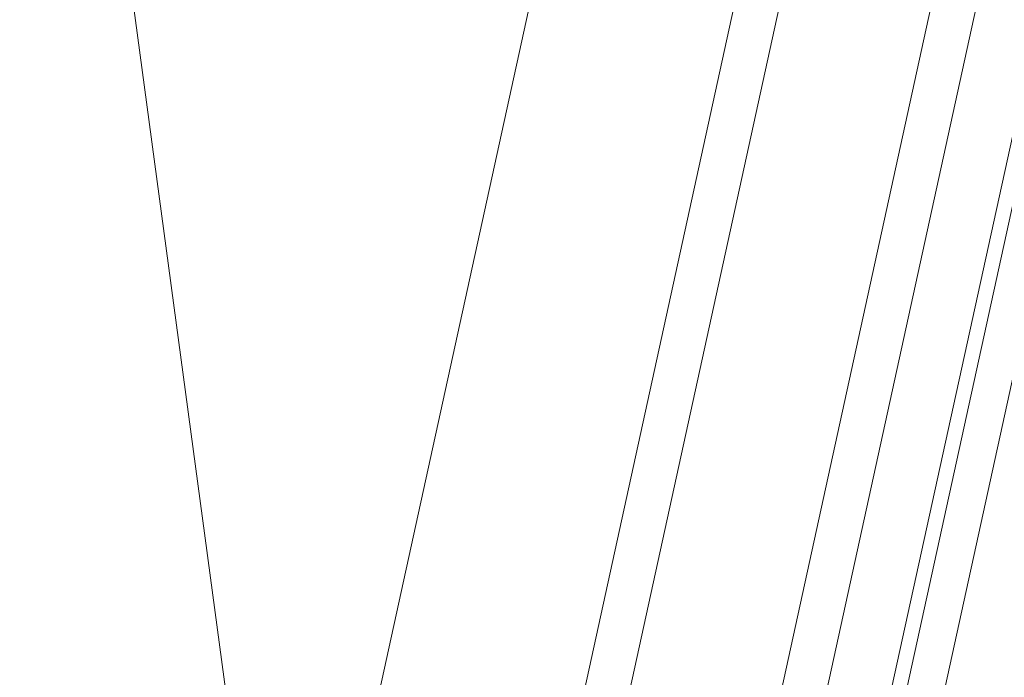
# Model space of a CAD drawing. Header units: metres. Extents: x 233012 to 233264, y 553571 to 554014.
# Tile 167 of 256: x 233198.8595 to 233198.9925, y 553811.7046 to 553811.7934. Entities that reach past the tile are written whole.
import ezdxf

# ---------------------------------------------------------------- set-up
doc = ezdxf.new("R2010")
doc.units = ezdxf.units.M
doc.layers.add('A-NL30_wandopeningen', color=252, linetype='Continuous', lineweight=5)

# ---------------------------------------------------------------- blocks, each defined once
blk = doc.blocks.new('NLRS_31_WI_CWP_aluminium raam_gen_mie - AWS 65 BS kiep-2839039-01_Situatie')
at = {"layer": 'A-NL30_wandopeningen'}
for p, q in [((-0.252000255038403, 0.05900039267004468), (5.677342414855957e-10, 0.1507209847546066)), ((0.1920001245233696, 0.05900039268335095), (-0.1920001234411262, 0.05900039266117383)), ((0.2064999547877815, 0.0320003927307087), (-0.2064001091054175, 0.03200039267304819)), ((-0.2064001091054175, 0.02600039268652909), (0.2064999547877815, 0.02600039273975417)), ((0.2064999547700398, 0.006000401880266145), (-0.2064001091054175, 0.00600040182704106)), ((-0.2064001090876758, 4.019070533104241e-07), (0.2064999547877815, 4.01964713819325e-07)), ((-0.1994001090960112, -0.008499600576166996), (0.1994001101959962, -0.008499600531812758)), ((-0.2064998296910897, -0.01049987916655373), (0.2064998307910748, -0.01049987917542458)), ((-0.2064998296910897, -0.01549987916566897), (0.2064998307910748, -0.01549987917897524))]:
    blk.add_line(p, q, dxfattribs=at)

msp = doc.modelspace()

# ---------------------------------------------------------------- block references
at = {"layer": 'A-NL30_wandopeningen', "rotation": 77.656729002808}
msp.add_blockref('NLRS_31_WI_CWP_aluminium raam_gen_mie - AWS 65 BS kiep-2839039-01_Situatie', (233199.0067753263, 553811.8775300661), dxfattribs=at)

doc.saveas('drawing.dxf')
